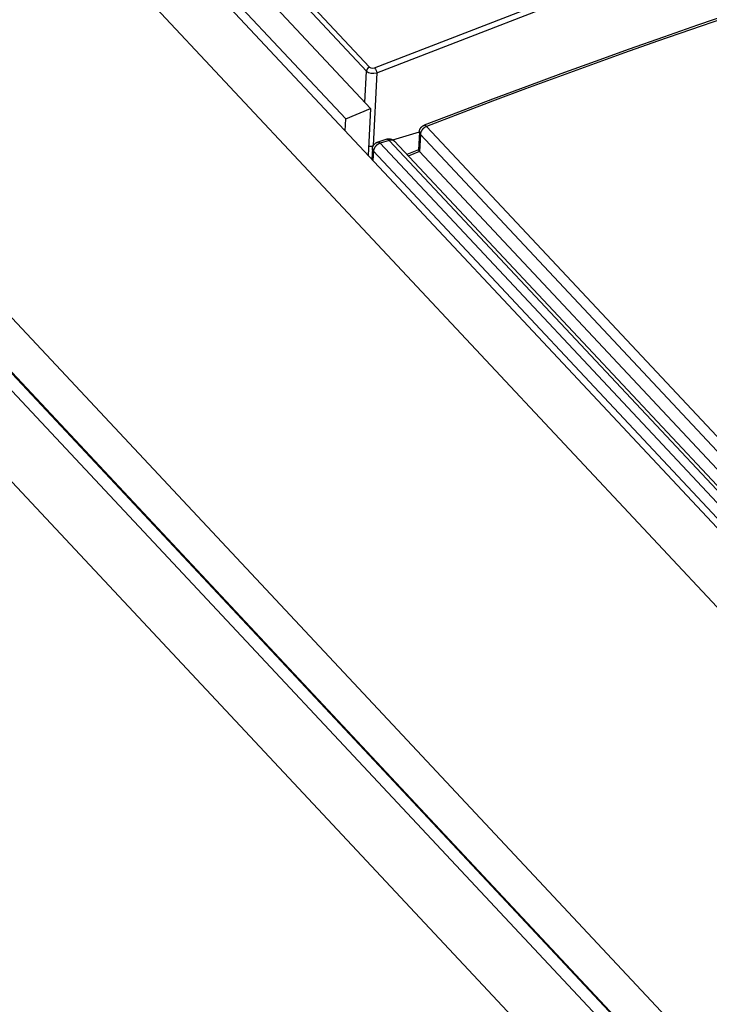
# Model space of a CAD drawing. Extents: x 0 to 841, y 0 to 594.
# Tile 96 of 121: x 728.67 to 732.31, y 180.22 to 185.41. Entities that reach past the tile are written whole.
import ezdxf

# ---------------------------------------------------------------- set-up
doc = ezdxf.new("R2010")
doc.units = 0
doc.header["$LTSCALE"] = 46.255
doc.layers.get('0').update_dxf_attribs({"linetype": 'CONTINUOUS'})
doc.layers.add('CHAMFERS', color=7, linetype='CONTINUOUS')
doc.layers.add('ROUNDS', color=7, linetype='CONTINUOUS')

msp = doc.modelspace()

# ---------------------------------------------------------------- linework, layer by layer
at = {"color": 7, "linetype": 'CONTINUOUS'}
for p, q in [((724.1889, 191.9248), (730.5169, 185.1636)), ((730.5008, 185.1429), (724.1728, 191.904)), ((730.5226, 184.9459), (724.0752, 191.8345)), ((730.3919, 184.8911), (723.9445, 191.7797)), ((753.3622, 160.2827), (723.8968, 191.7649)), ((723.7774, 191.4742), (753.0267, 160.2227)), ((722.6913, 190.1871), (751.9171, 158.9608)), ((722.6784, 189.9139), (751.9008, 158.6912)), ((730.4929, 184.9776), (730.5008, 185.1429)), ((730.5554, 185.1342), (730.5371, 184.7496)), ((730.3919, 184.8911), (730.5226, 184.9459)), ((730.5226, 184.9459), (730.5108, 184.6982)), ((730.3889, 184.8285), (730.3919, 184.8911)), ((730.6403, 184.7795), (730.78, 184.8229))]:
    msp.add_line(p, q, dxfattribs=at)
for points in [[(730.5443, 185.1602), (731.9005, 185.685), (733.2575, 186.141), (734.6112, 186.5268), (735.9574, 186.8411)], [(730.5554, 185.1342), (731.9106, 185.6586), (733.2667, 186.1143), (734.6194, 186.4998), (735.9646, 186.8139)], [(730.5169, 185.1636), (730.509, 185.1585), (730.5031, 185.151), (730.5008, 185.1429)], [(730.5008, 185.1429), (730.511, 185.1357), (730.525, 185.1315), (730.5406, 185.131), (730.5554, 185.1342)], [(730.5169, 185.1636), (730.5242, 185.1593), (730.5341, 185.158), (730.5443, 185.1602)], [(730.5443, 185.1602), (730.5496, 185.1526), (730.5536, 185.1431), (730.5554, 185.1342)], [(730.5359, 184.7471), (730.5348, 184.7468), (730.5337, 184.7465), (730.5325, 184.7463), (730.5314, 184.746), (730.5302, 184.7458), (730.529, 184.7456), (730.5278, 184.7454), (730.5266, 184.7453), (730.5254, 184.7451), (730.5241, 184.745), (730.5229, 184.745), (730.5216, 184.7449), (730.5204, 184.7449), (730.5191, 184.7449), (730.5179, 184.7449), (730.5166, 184.7449), (730.5154, 184.745), (730.5141, 184.7451), (730.513, 184.7451)]]:
    msp.add_lwpolyline(points, dxfattribs=at)
at = {"layer": 'CHAMFERS', "color": 7, "linetype": 'CONTINUOUS'}
for p, q in [((722.674, 189.9126), (751.9006, 158.6855)), ((722.6333, 189.8643), (751.8964, 158.5982)), ((751.8747, 158.1402), (722.6115, 189.4063))]:
    msp.add_line(p, q, dxfattribs=at)
at = {"layer": 'ROUNDS', "color": 7, "linetype": 'CONTINUOUS'}
for p, q in [((730.7799, 184.8219), (730.7754, 184.7262)), ((730.7852, 184.8092), (730.7809, 184.7179)), ((730.7852, 184.8092), (753.4279, 160.6167)), ((730.8185, 184.8511), (753.4612, 160.6586)), ((730.608, 184.7833), (730.5604, 184.7685)), ((730.6214, 184.7773), (730.5737, 184.7625)), ((730.5737, 184.7625), (753.4575, 160.3124)), ((753.3586, 160.4838), (730.6214, 184.7773)), ((753.3765, 160.4894), (730.6491, 184.7725)), ((730.5323, 184.7322), (730.5297, 184.678)), ((730.5375, 184.7196), (730.5353, 184.6721)), ((730.5375, 184.7196), (753.3984, 160.294)), ((730.7754, 184.727), (730.714, 184.7031)), ((730.7809, 184.7179), (730.7217, 184.6949)), ((730.7809, 184.7179), (753.4236, 160.5254))]:
    msp.add_line(p, q, dxfattribs=at)
for points in [[(732.5436, 185.4863), (732.4269, 185.4467), (732.2467, 185.3849), (732.0665, 185.3221), (731.8863, 185.2584), (731.7061, 185.1938), (731.526, 185.1283), (731.3458, 185.0619), (731.1657, 184.9946), (730.9856, 184.9264), (730.8055, 184.8573)], [(732.5569, 185.4802), (732.3831, 185.4211), (732.2092, 185.3612), (732.0353, 185.3004), (731.8615, 185.2387), (731.6876, 185.1762), (731.5137, 185.1129), (731.3399, 185.0487), (731.1661, 184.9837), (730.9923, 184.9178), (730.8185, 184.8511)], [(730.7799, 184.8219), (730.78, 184.8232), (730.7801, 184.8244), (730.7803, 184.8256), (730.7805, 184.8269), (730.7807, 184.8281), (730.781, 184.8292), (730.7813, 184.8304), (730.7816, 184.8316), (730.782, 184.8328), (730.7824, 184.834), (730.7828, 184.8351), (730.7833, 184.8363), (730.7839, 184.8374), (730.7844, 184.8385), (730.785, 184.8396), (730.7856, 184.8407), (730.7863, 184.8417), (730.787, 184.8428), (730.7877, 184.8438), (730.7885, 184.8448), (730.7893, 184.8458), (730.7901, 184.8467), (730.7909, 184.8476), (730.7918, 184.8485), (730.7928, 184.8494), (730.7937, 184.8502), (730.7947, 184.8511), (730.7957, 184.8518), (730.7967, 184.8526), (730.7977, 184.8533), (730.7988, 184.854), (730.7999, 184.8547), (730.801, 184.8553), (730.8021, 184.8558), (730.8033, 184.8564), (730.8044, 184.8569), (730.8055, 184.8573)], [(730.7852, 184.8092), (730.7846, 184.8099), (730.784, 184.8106), (730.7835, 184.8113), (730.783, 184.8121), (730.7825, 184.8128), (730.7821, 184.8135), (730.7817, 184.8142), (730.7813, 184.815), (730.781, 184.8157), (730.7807, 184.8165), (730.7805, 184.8172), (730.7803, 184.818), (730.7801, 184.8188), (730.78, 184.8195), (730.7799, 184.8203), (730.7799, 184.8211), (730.7799, 184.8218)], [(730.8185, 184.8511), (730.8174, 184.8507), (730.8163, 184.8502), (730.8152, 184.8497), (730.8141, 184.8492), (730.813, 184.8486), (730.8119, 184.848), (730.8108, 184.8473), (730.8097, 184.8467), (730.8086, 184.846), (730.8076, 184.8453), (730.8065, 184.8445), (730.8055, 184.8438), (730.8045, 184.843), (730.8035, 184.8422), (730.8025, 184.8413), (730.8016, 184.8404), (730.8006, 184.8396), (730.7997, 184.8387), (730.7988, 184.8377), (730.7979, 184.8368), (730.797, 184.8358), (730.7962, 184.8348), (730.7954, 184.8339), (730.7946, 184.8328), (730.7939, 184.8318), (730.7931, 184.8308), (730.7924, 184.8297), (730.7918, 184.8287), (730.7911, 184.8276), (730.7905, 184.8266), (730.7899, 184.8255), (730.7894, 184.8244), (730.7889, 184.8233), (730.7884, 184.8222), (730.7879, 184.8211), (730.7875, 184.82), (730.7871, 184.8189), (730.7868, 184.8178), (730.7864, 184.8167), (730.7862, 184.8156), (730.7859, 184.8146), (730.7857, 184.8135), (730.7855, 184.8124), (730.7854, 184.8113), (730.7853, 184.8103), (730.7852, 184.8092)], [(730.8055, 184.8573), (730.806, 184.8575), (730.8064, 184.8576), (730.8069, 184.8577), (730.8074, 184.8577), (730.8079, 184.8577), (730.8084, 184.8577), (730.8089, 184.8576), (730.8095, 184.8574), (730.81, 184.8573), (730.8106, 184.8571), (730.8112, 184.8568), (730.8117, 184.8566), (730.8123, 184.8563), (730.8129, 184.8559), (730.8135, 184.8555), (730.8141, 184.8551), (730.8148, 184.8546), (730.8154, 184.8541), (730.816, 184.8536), (730.8166, 184.853), (730.8173, 184.8524), (730.8179, 184.8518), (730.8185, 184.8511)], [(730.5323, 184.7322), (730.5323, 184.7335), (730.5325, 184.7347), (730.5326, 184.736), (730.5328, 184.7372), (730.533, 184.7384), (730.5333, 184.7396), (730.5336, 184.7408), (730.534, 184.742), (730.5343, 184.7432), (730.5348, 184.7444), (730.5352, 184.7456), (730.5357, 184.7467), (730.5363, 184.7478), (730.5368, 184.749), (730.5374, 184.7501), (730.5381, 184.7511), (730.5387, 184.7522), (730.5394, 184.7533), (730.5402, 184.7543), (730.541, 184.7553), (730.5418, 184.7563), (730.5426, 184.7572), (730.5435, 184.7581), (730.5444, 184.759), (730.5453, 184.7599), (730.5463, 184.7608), (730.5472, 184.7616), (730.5483, 184.7624), (730.5493, 184.7631), (730.5503, 184.7638), (730.5514, 184.7645), (730.5525, 184.7652), (730.5537, 184.7658), (730.5548, 184.7663), (730.556, 184.7669), (730.5572, 184.7674), (730.5584, 184.7679), (730.5596, 184.7683), (730.5604, 184.7685)], [(730.5737, 184.7625), (730.5726, 184.7621), (730.5715, 184.7617), (730.5704, 184.7613), (730.5693, 184.7608), (730.5682, 184.7603), (730.5671, 184.7598), (730.566, 184.7593), (730.5649, 184.7587), (730.5638, 184.7581), (730.5627, 184.7574), (730.5617, 184.7568), (730.5606, 184.7561), (730.5596, 184.7554), (730.5585, 184.7546), (730.5575, 184.7538), (730.5565, 184.753), (730.5555, 184.7522), (730.5546, 184.7514), (730.5536, 184.7505), (730.5527, 184.7496), (730.5518, 184.7487), (730.5509, 184.7478), (730.55, 184.7469), (730.5492, 184.7459), (730.5484, 184.745), (730.5476, 184.744), (730.5468, 184.743), (730.5461, 184.742), (730.5453, 184.7409), (730.5447, 184.7399), (730.544, 184.7388), (730.5434, 184.7378), (730.5428, 184.7367), (730.5422, 184.7357), (730.5416, 184.7346), (730.5411, 184.7335), (730.5406, 184.7324), (730.5402, 184.7313), (730.5398, 184.7302), (730.5394, 184.7292), (730.5391, 184.7281), (730.5388, 184.727), (730.5385, 184.7259), (730.5382, 184.7248), (730.538, 184.7238), (730.5378, 184.7227), (730.5377, 184.7216), (730.5376, 184.7206), (730.5375, 184.7196)], [(730.5604, 184.7685), (730.5605, 184.7686), (730.561, 184.7687), (730.5615, 184.7688), (730.5621, 184.7688), (730.5626, 184.7689), (730.5632, 184.7688), (730.5638, 184.7688), (730.5644, 184.7687), (730.565, 184.7685), (730.5656, 184.7683), (730.5662, 184.7681), (730.5668, 184.7678), (730.5674, 184.7675), (730.568, 184.7672), (730.5686, 184.7668), (730.5693, 184.7664), (730.5699, 184.7659), (730.5706, 184.7654), (730.5712, 184.7649), (730.5718, 184.7644), (730.5725, 184.7638), (730.5731, 184.7631), (730.5737, 184.7625)], [(730.608, 184.7833), (730.6092, 184.7837), (730.6104, 184.784), (730.6117, 184.7843), (730.6129, 184.7845), (730.6141, 184.7847), (730.6154, 184.7849), (730.6166, 184.785), (730.6179, 184.7851), (730.6192, 184.7851), (730.6204, 184.7851), (730.6217, 184.7851), (730.6229, 184.785), (730.6242, 184.7849), (730.6254, 184.7848), (730.6267, 184.7846), (730.6279, 184.7843), (730.6292, 184.7841), (730.6304, 184.7837), (730.6316, 184.7834), (730.6328, 184.783), (730.634, 184.7826), (730.6352, 184.7821), (730.6363, 184.7816), (730.6375, 184.7811), (730.6386, 184.7805), (730.6397, 184.7799), (730.6408, 184.7793), (730.6418, 184.7786), (730.6429, 184.7779), (730.6439, 184.7771), (730.6449, 184.7764), (730.6459, 184.7756), (730.6468, 184.7747), (730.6477, 184.7739), (730.6486, 184.773), (730.6491, 184.7725)], [(730.6214, 184.7773), (730.6208, 184.7779), (730.6201, 184.7786), (730.6195, 184.7792), (730.6189, 184.7797), (730.6182, 184.7803), (730.6176, 184.7807), (730.617, 184.7812), (730.6163, 184.7816), (730.6157, 184.782), (730.6151, 184.7823), (730.6145, 184.7826), (730.6138, 184.7829), (730.6132, 184.7831), (730.6126, 184.7833), (730.6121, 184.7835), (730.6115, 184.7836), (730.6109, 184.7836), (730.6103, 184.7837), (730.6098, 184.7836), (730.6092, 184.7836), (730.6087, 184.7835), (730.6082, 184.7834), (730.608, 184.7833)], [(730.6491, 184.7725), (730.6486, 184.773), (730.648, 184.7736), (730.6473, 184.7742), (730.6466, 184.7747), (730.6459, 184.7752), (730.6451, 184.7757), (730.6443, 184.7762), (730.6435, 184.7766), (730.6427, 184.777), (730.6419, 184.7773), (730.641, 184.7777), (730.6401, 184.7779), (730.6392, 184.7782), (730.6382, 184.7784), (730.6373, 184.7786), (730.6363, 184.7788), (730.6353, 184.7789), (730.6343, 184.779), (730.6333, 184.779), (730.6323, 184.779), (730.6312, 184.779), (730.6302, 184.779), (730.6291, 184.7789), (730.628, 184.7787), (730.6269, 184.7786), (730.6258, 184.7784), (730.6247, 184.7782), (730.6236, 184.7779), (730.6225, 184.7776), (730.6214, 184.7773)], [(730.5375, 184.7196), (730.5369, 184.7203), (730.5363, 184.7209), (730.5358, 184.7217), (730.5353, 184.7224), (730.5348, 184.7231), (730.5344, 184.7238), (730.534, 184.7246), (730.5336, 184.7253), (730.5333, 184.7261), (730.533, 184.7268), (730.5328, 184.7276), (730.5326, 184.7283), (730.5325, 184.7291), (730.5323, 184.7298), (730.5323, 184.7306), (730.5322, 184.7314), (730.5323, 184.7321)], [(730.7754, 184.7262), (730.7754, 184.7262), (730.7754, 184.726), (730.7754, 184.7258), (730.7754, 184.7256), (730.7755, 184.7255), (730.7755, 184.7252), (730.7756, 184.725), (730.7757, 184.7248), (730.7758, 184.7246), (730.7759, 184.7243), (730.776, 184.7241), (730.7762, 184.7238), (730.7764, 184.7235), (730.7765, 184.7232), (730.7767, 184.7229), (730.7769, 184.7226), (730.7772, 184.7223), (730.7774, 184.7219), (730.7777, 184.7216), (730.778, 184.7212), (730.7783, 184.7208), (730.7786, 184.7205), (730.7789, 184.7201), (730.7793, 184.7196), (730.7796, 184.7192), (730.78, 184.7188), (730.7804, 184.7183), (730.7809, 184.7179)]]:
    msp.add_lwpolyline(points, dxfattribs=at)

doc.saveas('drawing.dxf')
